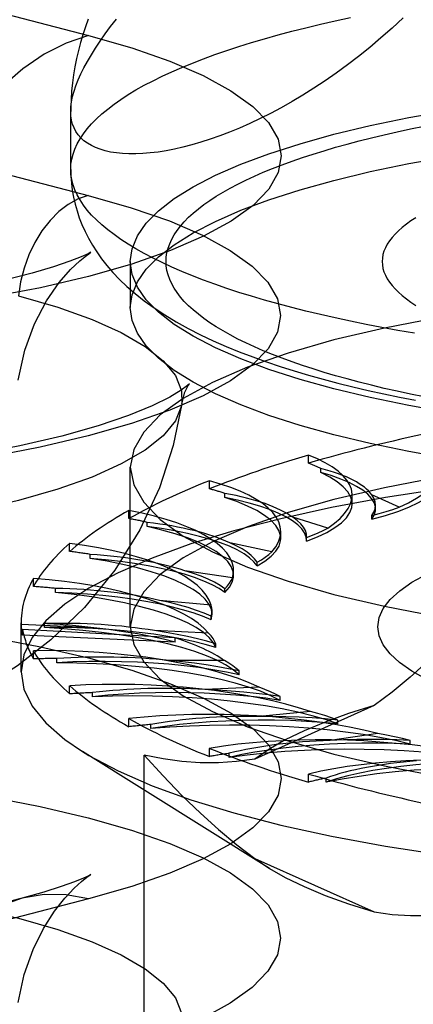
# Model space of a CAD drawing. Header units: inches. Extents: x 0 to 212, y 0 to 138.
# Tile 214 of 256: x 92.773 to 93.02, y 99.469 to 100.088. Entities that reach past the tile are written whole.
import ezdxf

# ---------------------------------------------------------------- set-up
doc = ezdxf.new("R2010")
doc.units = ezdxf.units.IN
doc.header["$LTSCALE"] = 11.6875
doc.header["$MEASUREMENT"] = 0
doc.linetypes.add('HIDDEN', pattern=[0.2, 0.1, -0.1])
doc.layers.get('0').update_dxf_attribs({"linetype": 'CONTINUOUS'})
doc.layers.add('DEFAULT_2', color=8, linetype='HIDDEN')

msp = doc.modelspace()

# ---------------------------------------------------------------- linework, layer by layer
at = {"color": 7, "linetype": 'Continuous'}
for p, q in [((92.80467, 99.99423), (92.80467, 100.03076)), ((92.84217, 99.91869), (92.84217, 99.9073))]:
    msp.add_line(p, q, dxfattribs=at)
for points in [[(93.01392, 100.0897), (93.00692, 100.08321), (92.99988, 100.07699), (92.99283, 100.07104), (92.98578, 100.06537), (92.97874, 100.05997), (92.97171, 100.05483), (92.9647, 100.04996), (92.95773, 100.04535), (92.95081, 100.041), (92.94395, 100.03691), (92.93717, 100.03309), (92.93047, 100.02951), (92.92386, 100.02619), (92.91734, 100.02311), (92.91094, 100.02028), (92.90465, 100.01769), (92.89849, 100.01533), (92.89247, 100.01321), (92.88659, 100.01132), (92.88086, 100.00966), (92.87529, 100.00821), (92.86988, 100.00699), (92.86465, 100.00598), (92.85959, 100.00518), (92.85473, 100.00459), (92.85005, 100.0042), (92.84558, 100.00402), (92.84131, 100.00402), (92.83725, 100.00422), (92.83341, 100.00461), (92.82979, 100.00519), (92.82639, 100.00594), (92.82323, 100.00688), (92.82031, 100.00798), (92.81763, 100.00926), (92.81519, 100.01071), (92.813, 100.01232), (92.81106, 100.01409), (92.80937, 100.01602), (92.80793, 100.01811), (92.80676, 100.02035), (92.80585, 100.02273), (92.80519, 100.02527), (92.8048, 100.02794), (92.80467, 100.03076)], [(92.81564, 100.08871), (92.81391, 100.08387), (92.8123, 100.079), (92.81084, 100.07407), (92.8095, 100.06906), (92.80831, 100.06399), (92.80728, 100.05888), (92.80642, 100.05375), (92.80573, 100.04865), (92.80521, 100.04355), (92.80487, 100.03848), (92.80469, 100.03342), (92.80467, 100.03076)], [(92.80467, 99.99423), (92.80478, 99.98986), (92.8051, 99.98549), (92.80565, 99.98114), (92.80641, 99.97679), (92.8074, 99.97244), (92.80862, 99.96809), (92.81007, 99.96377), (92.81175, 99.95947), (92.81367, 99.95518), (92.81585, 99.95089), (92.81829, 99.94661), (92.82103, 99.94233), (92.82406, 99.93805), (92.82743, 99.93375), (92.83117, 99.92941), (92.83533, 99.92504), (92.83998, 99.9206), (92.84512, 99.91612), (92.85084, 99.91159), (92.85708, 99.90709), (92.86383, 99.90264), (92.87101, 99.89831), (92.87851, 99.89416), (92.8863, 99.89019), (92.89427, 99.88643), (92.90243, 99.88286), (92.91073, 99.87947), (92.91918, 99.87625), (92.92777, 99.87318), (92.93649, 99.87025), (92.94536, 99.86746), (92.95438, 99.86478), (92.96354, 99.86222), (92.97284, 99.85977), (92.9823, 99.85741), (92.9919, 99.85516), (93.00164, 99.853), (93.01152, 99.85093), (93.02154, 99.84896)], [(93.02096, 99.89113), (93.01062, 99.89291), (93.00047, 99.89477), (92.9905, 99.8967), (92.98074, 99.89869), (92.97118, 99.90075), (92.96183, 99.90287), (92.9527, 99.90505), (92.94379, 99.9073), (92.93511, 99.90961), (92.92667, 99.91197), (92.91847, 99.91439), (92.91052, 99.91686), (92.90282, 99.91939), (92.89538, 99.92197), (92.88821, 99.9246), (92.8813, 99.92727), (92.87466, 99.93), (92.8683, 99.93276), (92.86223, 99.93557), (92.85644, 99.93842), (92.85094, 99.9413), (92.84573, 99.94423), (92.84082, 99.94718), (92.83622, 99.95017), (92.83191, 99.95319), (92.82791, 99.95624), (92.82423, 99.95931), (92.82085, 99.96241), (92.81779, 99.96553), (92.81505, 99.96867), (92.81262, 99.97183), (92.81051, 99.975), (92.80873, 99.97818), (92.80727, 99.98138), (92.80613, 99.98459), (92.80532, 99.9878), (92.80483, 99.99101), (92.80467, 99.99423)], [(93.15641, 99.79865), (93.12678, 99.8012), (93.09792, 99.8043), (93.07, 99.80792), (93.04314, 99.81204), (93.01748, 99.81665), (92.99316, 99.82172), (92.97031, 99.82723), (92.94903, 99.83315), (92.92943, 99.83944), (92.91162, 99.84608), (92.89569, 99.85303), (92.8817, 99.86026), (92.86975, 99.86773), (92.85989, 99.8754), (92.85217, 99.88323), (92.84662, 99.89118), (92.84329, 99.89922), (92.84217, 99.9073)], [(93.15641, 99.82763), (93.12678, 99.83018), (93.09792, 99.83327), (93.07, 99.83689), (93.04314, 99.84102), (93.01748, 99.84563), (92.99316, 99.8507), (92.97031, 99.85621), (92.94903, 99.86212), (92.92943, 99.86842), (92.91162, 99.87506), (92.89569, 99.88201), (92.8817, 99.88924), (92.86975, 99.8967), (92.85989, 99.90437), (92.85746, 99.90683)]]:
    msp.add_lwpolyline(points, dxfattribs=at)
at = {"layer": 'DEFAULT_2', "color": 8, "linetype": 'HIDDEN'}
for p, q in [((92.58293, 100.13874), (92.81588, 100.07845)), ((94.89567, 100.07155), (90.71717, 100.07155)), ((92.58262, 100.03821), (92.81557, 99.97792)), ((92.84217, 99.93628), (92.84217, 99.91869)), ((92.95428, 99.80933), (92.95428, 99.81448)), ((92.84217, 99.70639), (92.84217, 99.80684)), ((92.96202, 99.80353), (92.96202, 99.8061)), ((92.89189, 99.79319), (92.89189, 99.79833)), ((92.90169, 99.78778), (92.90169, 99.79035)), ((92.98176, 99.78371), (92.98176, 99.78928)), ((93.01138, 99.78168), (92.99412, 99.78942)), ((92.99656, 99.78056), (92.99656, 99.78289)), ((92.84128, 99.77448), (92.84128, 99.77962)), ((92.96653, 99.76852), (92.94434, 99.77536)), ((92.99414, 99.77406), (92.99414, 99.7764)), ((92.85285, 99.76956), (92.85285, 99.77213)), ((92.93683, 99.76203), (92.93683, 99.76645)), ((92.9531, 99.76254), (92.95312, 99.76315)), ((92.9531, 99.7602), (92.95312, 99.76314)), ((92.80399, 99.75378), (92.80399, 99.75892)), ((92.9312, 99.75354), (92.90475, 99.75928)), ((92.9531, 99.7602), (92.95312, 99.76081)), ((92.81698, 99.74942), (92.81698, 99.75199)), ((92.92199, 99.7447), (92.92199, 99.74704)), ((92.90646, 99.73719), (92.87656, 99.74166)), ((92.90714, 99.73866), (92.90714, 99.74175)), ((92.78115, 99.73172), (92.78115, 99.73686)), ((92.79517, 99.72797), (92.79517, 99.73054)), ((92.90174, 99.72805), (92.90174, 99.73038)), ((92.89305, 99.71999), (92.86061, 99.72304)), ((94.89567, 99.71644), (90.84217, 99.71644)), ((92.89297, 99.71073), (92.89357, 99.71432)), ((92.89297, 99.71073), (92.89297, 99.71307)), ((92.89358, 99.71431), (92.89358, 99.71665)), ((92.77346, 99.67804), (92.77346, 99.70897)), ((92.81927, 99.70573), (92.77348, 99.70782)), ((92.78807, 99.70586), (92.78807, 99.70844)), ((92.77432, 99.70112), (92.77432, 99.70475)), ((92.87047, 99.69937), (92.77432, 99.70475)), ((92.87047, 99.69673), (92.77432, 99.70112)), ((92.89139, 99.70244), (92.85739, 99.70399)), ((92.87047, 99.69673), (92.87047, 99.69937)), ((92.89596, 99.69329), (92.89596, 99.69563)), ((90.84217, 99.68952), (94.89567, 99.68952)), ((92.78115, 99.68622), (92.78115, 99.69136)), ((92.79592, 99.68378), (92.79592, 99.68635)), ((92.90153, 99.68509), (92.86701, 99.68509)), ((92.9106, 99.67624), (92.9106, 99.67858)), ((92.80399, 99.66416), (92.80399, 99.6693)), ((92.81846, 99.66238), (92.81846, 99.66495)), ((92.92316, 99.66845), (92.88916, 99.6669)), ((92.99559, 99.65678), (92.92055, 99.62314)), ((92.93646, 99.66011), (92.93646, 99.66245)), ((92.95562, 99.65304), (92.92318, 99.64999)), ((92.84128, 99.64346), (92.84128, 99.6486)), ((92.85501, 99.64232), (92.85501, 99.64489)), ((92.97274, 99.64539), (92.97274, 99.64773)), ((92.99793, 99.63933), (92.96803, 99.63486)), ((93.01835, 99.63253), (93.01835, 99.63486)), ((92.92965, 99.55438), (92.81199, 99.6279)), ((92.85087, 99.31165), (92.85087, 99.62568)), ((92.89189, 99.62476), (92.89189, 99.6299)), ((92.90447, 99.62421), (92.90447, 99.62678)), ((92.95428, 99.60861), (92.95428, 99.61375)), ((92.96533, 99.6086), (92.96533, 99.61117)), ((92.92055, 99.56067), (92.99559, 99.52703)), ((92.92055, 99.56067), (92.92967, 99.55437)), ((92.77404, 99.53559), (92.54108, 99.4753)), ((92.81588, 99.53523), (92.58293, 99.47494))]:
    msp.add_line(p, q, dxfattribs=at)
for points in [[(92.80467, 99.99423), (92.80483, 99.99745), (92.80532, 100.00067), (92.80613, 100.00388), (92.80727, 100.00708), (92.80873, 100.01028), (92.81051, 100.01346), (92.81262, 100.01663), (92.81505, 100.01979), (92.81779, 100.02293), (92.82085, 100.02605), (92.82423, 100.02915), (92.82791, 100.03222), (92.83191, 100.03527), (92.83622, 100.03829), (92.84082, 100.04128), (92.84573, 100.04423), (92.85094, 100.04716), (92.85644, 100.05004), (92.86223, 100.05289), (92.8683, 100.0557), (92.87466, 100.05847), (92.8813, 100.06119), (92.88821, 100.06386), (92.89538, 100.06649), (92.90282, 100.06907), (92.91052, 100.0716), (92.91847, 100.07407), (92.92667, 100.07649), (92.93511, 100.07886), (92.94379, 100.08116), (92.9527, 100.08341), (92.96183, 100.08559), (92.97118, 100.08771), (92.98074, 100.08977)], [(92.80467, 100.03076), (92.8048, 100.03372), (92.80519, 100.03681), (92.80585, 100.04005), (92.80676, 100.04341), (92.80794, 100.0469), (92.80937, 100.05053), (92.81106, 100.05429), (92.813, 100.05817), (92.81519, 100.06218), (92.81763, 100.06631), (92.82031, 100.07057), (92.82323, 100.07495), (92.82639, 100.07946), (92.82979, 100.08409), (92.83341, 100.08884)], [(92.81588, 100.07845), (92.80184, 100.07367), (92.788, 100.06668), (92.77456, 100.05756), (92.7617, 100.04645), (92.74961, 100.03351), (92.73846, 100.01891), (92.72841, 100.00288), (92.7196, 99.98562), (92.71216, 99.9674), (92.70618, 99.94846), (92.70176, 99.92908)], [(92.81588, 100.07845), (92.84308, 100.07069), (92.86707, 100.06233), (92.888, 100.0533), (92.90549, 100.04378), (92.91921, 100.03388), (92.92914, 100.02367), (92.93513, 100.01326), (92.93717, 100.00274), (92.93519, 99.99223), (92.92926, 99.98181), (92.91938, 99.9716), (92.9057, 99.96169), (92.88831, 99.95217), (92.86742, 99.94314), (92.84318, 99.93468), (92.81588, 99.92688), (92.78573, 99.91981), (92.75306, 99.91354)], [(92.84217, 99.93628), (92.84329, 99.94435), (92.84662, 99.95239), (92.85217, 99.96034), (92.85989, 99.96818), (92.86975, 99.97585), (92.8817, 99.98331), (92.89569, 99.99054), (92.91162, 99.99749), (92.92943, 100.00413), (92.94903, 100.01043), (92.97031, 100.01634), (92.99316, 100.02185), (93.01748, 100.02692), (93.04314, 100.03153), (93.07, 100.03566), (93.09792, 100.03928), (93.12678, 100.04237), (93.15641, 100.04492), (93.18667, 100.04692), (93.2174, 100.04836), (93.24838, 100.04922), (93.27967, 100.04951)], [(92.84217, 99.9073), (92.84329, 99.91538), (92.84662, 99.92341), (92.85217, 99.93137), (92.85989, 99.9392), (92.86975, 99.94687), (92.8817, 99.95434), (92.89569, 99.96156), (92.91162, 99.96852), (92.92943, 99.97516), (92.94903, 99.98145), (92.97031, 99.98736), (92.99316, 99.99287), (93.01748, 99.99794), (93.04314, 100.00256), (93.07, 100.00668), (93.09792, 100.0103), (93.12678, 100.01339), (93.15641, 100.01594), (93.18667, 100.01794), (93.2174, 100.01938), (93.24838, 100.02024), (93.27967, 100.02053)], [(93.02703, 99.85106), (93.0185, 99.8528), (93.01015, 99.8546), (93.00198, 99.85645), (92.994, 99.85836), (92.98622, 99.86033), (92.97864, 99.86234), (92.97126, 99.8644), (92.9641, 99.86652), (92.95715, 99.86868), (92.95042, 99.87089), (92.94392, 99.87314), (92.93765, 99.87544), (92.93162, 99.87778), (92.92582, 99.88015), (92.92027, 99.88257), (92.91496, 99.88502), (92.9099, 99.88751), (92.90509, 99.89003), (92.90055, 99.89259), (92.89626, 99.89517), (92.89223, 99.89778), (92.88847, 99.90042), (92.88498, 99.90308), (92.88176, 99.90577), (92.87881, 99.90848), (92.87613, 99.9112), (92.87374, 99.91394), (92.87162, 99.9167), (92.86978, 99.91947), (92.86822, 99.92226), (92.86694, 99.92505), (92.86595, 99.92785), (92.86524, 99.93065), (92.86481, 99.93346), (92.86467, 99.93628), (92.86481, 99.93909), (92.86524, 99.9419), (92.86595, 99.9447), (92.86694, 99.9475), (92.86822, 99.9503), (92.86978, 99.95308), (92.87162, 99.95585), (92.87374, 99.95861), (92.87613, 99.96135), (92.87881, 99.96408), (92.88176, 99.96678), (92.88498, 99.96947), (92.88847, 99.97213), (92.89223, 99.97477), (92.89626, 99.97738), (92.90054, 99.97996), (92.90509, 99.98252), (92.9099, 99.98504), (92.91496, 99.98753), (92.92027, 99.98998), (92.92582, 99.9924), (92.93162, 99.99478), (92.93765, 99.99711), (92.94392, 99.99941), (92.95042, 100.00166), (92.95715, 100.00387), (92.9641, 100.00603), (92.97126, 100.00815), (92.97864, 100.01021), (92.98622, 100.01223), (92.994, 100.01419), (93.00198, 100.0161), (93.01015, 100.01795), (93.0185, 100.01975), (93.02703, 100.02149)], [(92.81557, 99.97792), (92.84274, 99.97016), (92.86672, 99.96181), (92.88762, 99.95279), (92.90508, 99.94328), (92.91879, 99.93339), (92.92871, 99.92319), (92.93469, 99.91279), (92.93673, 99.90229), (92.93475, 99.89178), (92.92883, 99.88138), (92.91896, 99.87118), (92.9053, 99.86127), (92.88793, 99.85177), (92.86706, 99.84274), (92.84285, 99.8343), (92.81557, 99.8265), (92.78545, 99.81944), (92.75282, 99.81318)], [(92.81557, 99.97792), (92.80927, 99.97567), (92.80309, 99.97223), (92.79717, 99.96767), (92.79163, 99.96209), (92.78657, 99.9556), (92.78211, 99.94833), (92.77834, 99.94043), (92.77532, 99.93206), (92.77313, 99.92339), (92.77181, 99.91461)], [(93.02183, 99.96386), (93.01874, 99.96184), (93.01588, 99.95979), (93.01326, 99.95772), (93.01088, 99.95563), (93.00875, 99.95353), (93.00686, 99.95141), (93.00522, 99.94927), (93.00383, 99.94712), (93.00269, 99.94496), (93.00181, 99.9428), (93.00117, 99.94063), (93.00079, 99.93845), (93.00067, 99.93627), (93.00079, 99.9341), (93.00117, 99.93192), (93.00181, 99.92975), (93.00269, 99.92758), (93.00383, 99.92543), (93.00522, 99.92328), (93.00686, 99.92114), (93.00875, 99.91902), (93.01088, 99.91692), (93.01326, 99.91483), (93.01588, 99.91276), (93.01874, 99.91071), (93.02184, 99.90868)], [(92.81599, 99.9412), (92.8169, 99.9418), (92.81736, 99.9421), (92.81557, 99.94118), (92.81123, 99.93922), (92.80408, 99.93641), (92.79385, 99.93292), (92.78034, 99.92892), (92.76328, 99.92459)], [(92.77164, 99.86156), (92.77578, 99.8804), (92.7819, 99.89705), (92.78946, 99.91148), (92.79741, 99.92299), (92.80447, 99.93115), (92.81029, 99.93672), (92.8145, 99.94013), (92.81599, 99.9412)], [(92.85746, 99.90683), (92.85217, 99.91221), (92.84662, 99.92016), (92.84329, 99.9282), (92.84217, 99.93628)], [(93.27967, 99.92007), (93.23658, 99.91952), (93.19431, 99.9179), (93.15267, 99.9152), (93.11224, 99.91146), (93.07344, 99.9067), (93.0366, 99.90099), (93.00213, 99.89437), (92.97031, 99.88691), (92.94149, 99.87867), (92.9159, 99.86975), (92.89384, 99.86022), (92.87547, 99.85017), (92.86102, 99.83971), (92.85057, 99.82893), (92.84429, 99.81794), (92.84217, 99.80684)], [(92.77181, 99.91461), (92.79645, 99.90752), (92.81809, 99.89981), (92.8365, 99.89156), (92.85148, 99.88285), (92.86285, 99.87379), (92.87051, 99.86447), (92.87436, 99.85499), (92.87459, 99.8468)], [(92.8784, 99.85783), (92.87866, 99.85823), (92.8795, 99.85937), (92.87824, 99.85821), (92.87425, 99.85525), (92.867, 99.85088), (92.85596, 99.84543), (92.84097, 99.83932), (92.82195, 99.83287), (92.79906, 99.82642), (92.77265, 99.82024), (92.74302, 99.81454)], [(92.87459, 99.8468), (92.87653, 99.85409), (92.8784, 99.85783)], [(92.87459, 99.8468), (92.87436, 99.84546), (92.87051, 99.83598), (92.86285, 99.82666), (92.85148, 99.8176), (92.8365, 99.80889), (92.81809, 99.80064), (92.79645, 99.79293), (92.77181, 99.78585), (92.74444, 99.77947), (92.71465, 99.77387), (92.68277, 99.7691), (92.64913, 99.76523), (92.61411, 99.76228), (92.57809, 99.7603), (92.54147, 99.7593), (92.50465, 99.7593), (92.46803, 99.7603), (92.43201, 99.76228), (92.397, 99.76523), (92.36336, 99.7691), (92.33147, 99.77387), (92.30168, 99.77947), (92.27432, 99.78585)], [(92.87459, 99.8468), (92.86923, 99.82046), (92.86054, 99.79389), (92.84821, 99.7674), (92.83242, 99.7421), (92.81328, 99.71851), (92.79219, 99.69811), (92.77126, 99.68188), (92.75044, 99.66872), (92.73021, 99.65822), (92.70975, 99.64946), (92.68798, 99.64185), (92.6646, 99.63532), (92.63839, 99.62964), (92.61015, 99.62515), (92.5802, 99.62194), (92.54961, 99.6201), (92.5204, 99.61961), (92.49122, 99.62032), (92.46065, 99.6224), (92.43086, 99.62585), (92.40335, 99.63048), (92.37729, 99.63639)], [(93.27967, 99.81962), (93.23658, 99.81906), (93.19431, 99.81744), (93.15267, 99.81474), (93.11224, 99.811), (93.07344, 99.80624), (93.0366, 99.80054), (93.00213, 99.79391), (92.97031, 99.78645), (92.94149, 99.77822), (92.9159, 99.76929), (92.89384, 99.75976), (92.87547, 99.74972), (92.86102, 99.73925), (92.85057, 99.72848), (92.84429, 99.71748), (92.84217, 99.70639)], [(93.27967, 99.80905), (93.23786, 99.8086), (93.19635, 99.80726), (93.1554, 99.80504), (93.1153, 99.80195), (93.07633, 99.79802), (93.03874, 99.79326), (93.0028, 99.78772), (92.96875, 99.78142), (92.93682, 99.77443), (92.90724, 99.76677), (92.8802, 99.75851), (92.85589, 99.74969), (92.83447, 99.74039), (92.8161, 99.73066), (92.80089, 99.72058), (92.78895, 99.7102), (92.78037, 99.6996), (92.77519, 99.68885), (92.77346, 99.67804)], [(92.84217, 99.80684), (92.84429, 99.79574), (92.85057, 99.78475), (92.86102, 99.77397), (92.87547, 99.76351), (92.89384, 99.75347), (92.9159, 99.74393), (92.94149, 99.73501), (92.97031, 99.72677), (93.00213, 99.71931), (93.0366, 99.71269), (93.07344, 99.70698), (93.11224, 99.70223), (93.15267, 99.69849), (93.19431, 99.69578), (93.23658, 99.69416), (93.27967, 99.69361)], [(92.98176, 99.78372), (92.9817, 99.78481), (92.98086, 99.78807), (92.97902, 99.7913), (92.97619, 99.79448), (92.9724, 99.7976), (92.96768, 99.80061), (92.96202, 99.80353)], [(92.99656, 99.78055), (92.99645, 99.78196), (92.99563, 99.7846), (92.99402, 99.78722), (92.99162, 99.78979), (92.98846, 99.79231), (92.98456, 99.79475), (92.97993, 99.79711), (92.9746, 99.79937), (92.96864, 99.80151), (92.96202, 99.80353)], [(92.99414, 99.77406), (93.00273, 99.77647), (93.01051, 99.77903), (93.01749, 99.78175), (93.02361, 99.78461), (93.02883, 99.78758), (93.03313, 99.79065), (93.03646, 99.7938), (93.03882, 99.79701), (93.04017, 99.80026), (93.04054, 99.80305)], [(92.93683, 99.76204), (92.93669, 99.76375), (92.93566, 99.767), (92.93364, 99.77023), (92.93062, 99.7734), (92.92664, 99.7765), (92.92172, 99.77951), (92.9159, 99.7824), (92.90923, 99.78516), (92.90169, 99.78778)], [(92.95312, 99.76081), (92.95288, 99.76285), (92.95187, 99.76548), (92.95007, 99.76809), (92.94749, 99.77065), (92.94415, 99.77315), (92.94007, 99.77558), (92.93527, 99.77792), (92.92978, 99.78015), (92.92363, 99.78226), (92.91688, 99.78425), (92.90957, 99.78609), (92.90169, 99.78778)], [(92.99656, 99.78289), (92.99629, 99.78509), (92.99547, 99.78726), (92.99412, 99.78942)], [(92.9531, 99.7602), (92.95995, 99.76296), (92.96588, 99.76583), (92.97093, 99.76882), (92.97505, 99.77191), (92.9782, 99.77507), (92.98036, 99.77829), (92.98153, 99.78154), (92.98176, 99.78372)], [(92.99414, 99.7764), (92.99549, 99.77856), (92.9963, 99.78073), (92.99656, 99.78289)], [(92.99414, 99.7764), (92.99878, 99.77765), (93.00321, 99.77895), (93.0074, 99.78029), (93.01138, 99.78168)], [(92.99414, 99.77406), (92.99571, 99.77668), (92.99648, 99.77932), (92.99656, 99.78055)], [(92.95312, 99.76315), (92.95298, 99.76473), (92.95232, 99.7669), (92.95112, 99.76906), (92.94938, 99.7712), (92.94713, 99.77329), (92.94434, 99.77536)], [(92.90714, 99.73866), (92.90688, 99.741), (92.90566, 99.74425), (92.90345, 99.74746), (92.90024, 99.75062), (92.89609, 99.75371), (92.89099, 99.75669), (92.88499, 99.75957), (92.87813, 99.76231), (92.87045, 99.7649), (92.86203, 99.76731), (92.85285, 99.76956)], [(92.92199, 99.7447), (92.91999, 99.74731), (92.91723, 99.74985), (92.91371, 99.75234), (92.90945, 99.75474), (92.90448, 99.75706), (92.89883, 99.75927), (92.89253, 99.76135), (92.88563, 99.7633), (92.87816, 99.76511), (92.87017, 99.76676), (92.86174, 99.76824), (92.85285, 99.76956)], [(92.9531, 99.76254), (92.95683, 99.76398), (92.96032, 99.76546), (92.96355, 99.76697), (92.96653, 99.76852)], [(92.92199, 99.7447), (92.92687, 99.74773), (92.9308, 99.75082), (92.93376, 99.754), (92.93574, 99.75722), (92.93672, 99.76048), (92.93683, 99.76204)], [(92.92198, 99.74705), (92.92039, 99.7492), (92.91828, 99.75131), (92.91565, 99.75338), (92.91251, 99.7554), (92.90888, 99.75737), (92.90475, 99.75928)], [(92.89357, 99.71432), (92.89316, 99.71726), (92.89175, 99.72051), (92.88935, 99.72372), (92.88597, 99.72686), (92.88163, 99.72993), (92.87636, 99.7329), (92.87019, 99.73575), (92.86317, 99.73846), (92.85533, 99.74102), (92.84673, 99.74341), (92.83743, 99.74562), (92.82752, 99.74762), (92.81698, 99.74942)], [(92.90174, 99.72805), (92.89802, 99.73052), (92.8936, 99.7329), (92.88846, 99.73519), (92.88265, 99.73737), (92.87621, 99.73943), (92.86916, 99.74135), (92.86156, 99.74312), (92.85346, 99.74473), (92.84488, 99.74617), (92.83591, 99.74744), (92.82662, 99.74852), (92.81698, 99.74942)], [(92.92198, 99.74705), (92.92469, 99.74863), (92.92713, 99.75024), (92.9293, 99.75188), (92.9312, 99.75354)], [(92.90173, 99.73039), (92.89872, 99.73244), (92.89522, 99.73442), (92.89124, 99.73634), (92.8868, 99.73819), (92.8819, 99.73997), (92.87656, 99.74166)], [(92.90173, 99.73039), (92.90333, 99.73207), (92.90466, 99.73377), (92.9057, 99.73548), (92.90646, 99.73719)], [(92.90174, 99.72805), (92.90452, 99.73124), (92.90631, 99.73447), (92.9071, 99.73773), (92.90714, 99.73866)], [(93.02867, 99.67325), (93.01937, 99.67846), (93.01167, 99.68385), (93.00564, 99.68937), (93.00131, 99.695), (92.9987, 99.7007), (92.99783, 99.70643), (92.99871, 99.71216), (93.00132, 99.71786), (93.00565, 99.72349), (93.01168, 99.72901), (93.01939, 99.7344), (93.0287, 99.73962)], [(92.89297, 99.71073), (92.88765, 99.71301), (92.8817, 99.71515), (92.8751, 99.71717), (92.86792, 99.71906), (92.86019, 99.72079), (92.85197, 99.72237), (92.8433, 99.72377), (92.83423, 99.72499), (92.82482, 99.72603), (92.81513, 99.72688), (92.80526, 99.72752), (92.79517, 99.72797)], [(92.89596, 99.69329), (92.89435, 99.69654), (92.89176, 99.69973), (92.8882, 99.70286), (92.88368, 99.70591), (92.87823, 99.70886), (92.8719, 99.71168), (92.86472, 99.71437), (92.85674, 99.7169), (92.848, 99.71926), (92.83857, 99.72143), (92.82849, 99.72339), (92.81785, 99.72515), (92.80676, 99.72667), (92.79517, 99.72797)], [(92.89296, 99.71307), (92.88862, 99.71496), (92.88385, 99.71675), (92.87864, 99.71847), (92.87302, 99.72009), (92.86701, 99.72162), (92.86061, 99.72304)], [(92.89358, 99.71665), (92.89345, 99.71826), (92.89305, 99.71999)], [(93.06478, 99.72124), (93.05287, 99.70822), (93.04114, 99.69612), (93.02963, 99.68497), (93.01823, 99.67471), (93.00688, 99.66531), (92.99559, 99.65678)], [(92.89296, 99.71307), (92.89341, 99.7148), (92.89358, 99.71665)], [(92.77348, 99.70782), (92.77356, 99.70615), (92.77373, 99.70447), (92.77399, 99.7028), (92.77432, 99.70112)], [(92.84217, 99.70639), (92.84429, 99.69529), (92.85057, 99.68429), (92.86102, 99.67352), (92.87547, 99.66305), (92.89384, 99.65301), (92.9159, 99.64348), (92.94149, 99.63455), (92.97031, 99.62632), (93.00213, 99.61886), (93.0366, 99.61224), (93.07344, 99.60653), (93.11224, 99.60177), (93.15267, 99.59803), (93.19431, 99.59533), (93.23658, 99.59371), (93.27967, 99.59315)], [(92.75307, 99.70014), (92.78573, 99.69387), (92.81588, 99.6868), (92.84318, 99.679), (92.86742, 99.67055), (92.88831, 99.66151), (92.9057, 99.652), (92.91938, 99.64208), (92.92926, 99.63187), (92.93519, 99.62146), (92.93717, 99.61094), (92.93513, 99.60042), (92.92914, 99.59001), (92.91921, 99.57981), (92.90548, 99.5699), (92.888, 99.56038), (92.86707, 99.55135), (92.84307, 99.54299), (92.81588, 99.53523)], [(92.89596, 99.69329), (92.88919, 99.69529), (92.88189, 99.69713), (92.87404, 99.69883), (92.8657, 99.70036), (92.85693, 99.70172), (92.84777, 99.7029), (92.83829, 99.70389), (92.82854, 99.70469), (92.81858, 99.70529), (92.80847, 99.70569), (92.79831, 99.70588), (92.78807, 99.70586)], [(92.9106, 99.67624), (92.90683, 99.67937), (92.90215, 99.6824), (92.89653, 99.68532), (92.89004, 99.68812), (92.8827, 99.69078), (92.87457, 99.69328), (92.86569, 99.6956), (92.85614, 99.69773), (92.84595, 99.69966), (92.83521, 99.70137), (92.82396, 99.70286), (92.81231, 99.70411), (92.80036, 99.70511), (92.78807, 99.70586)], [(92.87047, 99.69673), (92.86294, 99.69859), (92.85499, 99.7003), (92.8466, 99.70188), (92.83783, 99.70332), (92.82872, 99.7046), (92.81927, 99.70573)], [(92.89595, 99.69563), (92.8904, 99.69729), (92.8845, 99.69884), (92.87822, 99.7003), (92.8716, 99.70164), (92.86466, 99.70287), (92.85739, 99.70399)], [(92.89595, 99.69563), (92.89523, 99.69735), (92.89423, 99.69906), (92.89295, 99.70076), (92.89139, 99.70244)], [(92.9106, 99.67624), (92.90259, 99.67791), (92.89417, 99.6794), (92.8853, 99.68071), (92.87606, 99.68185), (92.8665, 99.68279), (92.8567, 99.68354), (92.84669, 99.68409), (92.83656, 99.68444), (92.82634, 99.68458), (92.81612, 99.68452), (92.80599, 99.68425), (92.79592, 99.68378)], [(92.93646, 99.66011), (92.93065, 99.66303), (92.92401, 99.66579), (92.91651, 99.66842), (92.90824, 99.67089), (92.89923, 99.67318), (92.88954, 99.67527), (92.87925, 99.67716), (92.8684, 99.67883), (92.85708, 99.68027), (92.84535, 99.68147), (92.83328, 99.68243), (92.82096, 99.68314), (92.80852, 99.68359), (92.79592, 99.68378)], [(92.91059, 99.67858), (92.90402, 99.67997), (92.89716, 99.68123), (92.89, 99.68238), (92.88257, 99.68341), (92.87491, 99.68431), (92.86701, 99.68509)], [(92.91059, 99.67858), (92.90872, 99.68025), (92.90659, 99.68189), (92.90419, 99.6835), (92.90153, 99.68509)], [(92.77346, 99.67804), (92.77519, 99.66722), (92.78037, 99.65647), (92.78895, 99.64587), (92.80089, 99.63549), (92.81199, 99.6279)], [(92.93646, 99.66011), (92.92746, 99.66139), (92.91816, 99.66248), (92.90854, 99.66338), (92.89868, 99.66408), (92.88864, 99.66458), (92.87847, 99.66488), (92.86825, 99.66497), (92.85804, 99.66486), (92.84788, 99.66454), (92.83786, 99.66402), (92.82806, 99.6633), (92.81846, 99.66238)], [(92.97274, 99.64539), (92.96507, 99.648), (92.95667, 99.65043), (92.94753, 99.65268), (92.93772, 99.65474), (92.92731, 99.65658), (92.91637, 99.65821), (92.90496, 99.65961), (92.89316, 99.66077), (92.88104, 99.66168), (92.86868, 99.66233), (92.85616, 99.66273), (92.84356, 99.66288), (92.831, 99.66276), (92.81846, 99.66238)], [(92.93644, 99.66245), (92.92905, 99.66352), (92.92144, 99.66446), (92.91362, 99.66527), (92.90561, 99.66595), (92.89747, 99.66649), (92.88916, 99.6669)], [(92.93644, 99.66245), (92.93349, 99.66401), (92.93029, 99.66553), (92.92685, 99.66701), (92.92316, 99.66845)], [(92.99559, 99.65678), (92.97953, 99.65174), (92.96487, 99.64646), (92.95157, 99.64093), (92.93971, 99.63519), (92.92938, 99.62926), (92.92055, 99.62314)], [(92.97273, 99.64773), (92.96877, 99.64913), (92.9646, 99.65048), (92.96022, 99.65179), (92.95562, 99.65304)], [(92.97274, 99.64539), (92.96302, 99.64625), (92.95314, 99.6469), (92.94306, 99.64735), (92.93287, 99.6476), (92.92265, 99.64765), (92.91244, 99.64748), (92.90231, 99.64711), (92.89233, 99.64654), (92.88254, 99.64577), (92.87302, 99.64481), (92.86386, 99.64366), (92.85501, 99.64232)], [(93.01835, 99.63253), (93.00904, 99.63475), (92.99915, 99.63676), (92.98863, 99.63857), (92.9776, 99.64015), (92.96611, 99.6415), (92.95424, 99.64262), (92.94207, 99.64348), (92.92967, 99.64409), (92.91712, 99.64444), (92.90451, 99.64453), (92.89191, 99.64436), (92.8794, 99.64394), (92.86712, 99.64326), (92.85501, 99.64232)], [(92.97273, 99.64773), (92.96473, 99.64845), (92.95661, 99.64903), (92.94836, 99.64948), (92.94002, 99.64979), (92.93163, 99.64996), (92.92318, 99.64999)], [(93.01834, 99.63486), (93.0135, 99.63606), (93.00849, 99.63721), (93.0033, 99.6383), (92.99793, 99.63933)], [(93.01835, 99.63253), (93.00821, 99.63293), (92.99803, 99.63313), (92.9878, 99.63312), (92.97761, 99.63291), (92.96751, 99.63249), (92.95756, 99.63187), (92.94784, 99.63106), (92.93839, 99.63005), (92.92927, 99.62885), (92.92054, 99.62747), (92.91228, 99.62593), (92.90447, 99.62421)], [(93.01834, 99.63486), (93.00998, 99.63521), (93.00159, 99.63542), (92.99317, 99.63549), (92.98475, 99.63542), (92.97637, 99.63521), (92.96803, 99.63486)], [(92.81199, 99.6279), (92.8161, 99.62541), (92.83447, 99.61568), (92.85589, 99.60638), (92.8802, 99.59756), (92.90724, 99.5893), (92.93682, 99.58164), (92.96875, 99.57465), (93.0028, 99.56835), (93.03874, 99.56281), (93.07633, 99.55806), (93.1153, 99.55412), (93.1554, 99.55103), (93.19635, 99.54881), (93.23786, 99.54747), (93.27967, 99.54702)], [(92.92055, 99.62314), (92.90908, 99.62154), (92.89758, 99.62076), (92.88608, 99.62083), (92.87449, 99.62169), (92.86275, 99.6233), (92.85087, 99.62568)], [(92.85087, 99.62568), (92.86287, 99.61253), (92.87468, 99.60032), (92.88628, 99.58907), (92.89775, 99.57873), (92.90918, 99.56926), (92.92055, 99.56067)], [(93.0719, 99.6219), (93.06124, 99.62367), (93.05015, 99.62521), (93.03858, 99.62652), (93.02665, 99.62758), (93.01443, 99.6284), (93.00199, 99.62896), (92.98943, 99.62926), (92.97681, 99.62931), (92.96422, 99.62909), (92.95173, 99.62861), (92.93944, 99.62788), (92.9274, 99.6269), (92.91576, 99.62568), (92.90447, 99.62421)], [(93.0719, 99.6219), (93.06164, 99.62185), (93.05149, 99.62159), (93.04142, 99.62112), (93.03152, 99.62045), (93.02185, 99.61959), (93.01248, 99.61853), (93.00345, 99.61729), (92.99482, 99.61587), (92.98664, 99.61428), (92.97897, 99.61253), (92.97187, 99.61064), (92.96533, 99.6086)], [(93.13177, 99.61385), (93.12008, 99.61512), (93.10812, 99.61613), (93.09585, 99.6169), (93.08339, 99.61741), (93.07081, 99.61766), (93.05819, 99.61766), (93.04561, 99.61739), (93.03315, 99.61687), (93.0209, 99.61608), (93.00892, 99.61506), (92.9973, 99.61378), (92.98611, 99.61227), (92.97547, 99.61055), (92.96533, 99.6086)], [(92.75282, 99.59959), (92.78546, 99.59333), (92.81557, 99.58627), (92.84285, 99.57847), (92.86706, 99.57003), (92.88793, 99.561), (92.9053, 99.5515), (92.91896, 99.54159), (92.92883, 99.53139), (92.93475, 99.52099), (92.93673, 99.51048), (92.93469, 99.49998), (92.92871, 99.48958), (92.91879, 99.47938), (92.90508, 99.46949), (92.88762, 99.45998), (92.86671, 99.45096), (92.84274, 99.4426), (92.81557, 99.43485)], [(92.92967, 99.55437), (92.93971, 99.54862), (92.95157, 99.54288), (92.96487, 99.53735), (92.97953, 99.53207), (92.99559, 99.52703)], [(92.27432, 99.52296), (92.30168, 99.52934), (92.33147, 99.53494), (92.36336, 99.5397), (92.397, 99.54358), (92.43201, 99.54652), (92.46803, 99.5485), (92.50465, 99.5495), (92.54147, 99.5495), (92.57809, 99.5485), (92.61411, 99.54652), (92.64913, 99.54358), (92.68277, 99.5397), (92.71465, 99.53494), (92.74444, 99.52934), (92.77181, 99.52296), (92.79645, 99.51588), (92.81809, 99.50817), (92.8365, 99.49991), (92.85148, 99.49121), (92.86285, 99.48214), (92.87051, 99.47282), (92.87436, 99.46334), (92.87459, 99.45516)], [(92.77164, 99.46991), (92.77546, 99.48765), (92.78095, 99.50321), (92.78751, 99.51652), (92.79444, 99.52738), (92.80098, 99.53568), (92.80676, 99.54182), (92.81144, 99.54606), (92.81486, 99.54875), (92.81678, 99.55008)], [(92.81678, 99.55008), (92.81693, 99.55018), (92.8174, 99.55047), (92.81606, 99.54977), (92.81266, 99.54819), (92.80695, 99.54584), (92.79872, 99.54287), (92.78781, 99.53941), (92.77404, 99.53559)], [(92.77404, 99.53559), (92.7617, 99.53127), (92.74961, 99.52459), (92.73846, 99.51577), (92.72841, 99.50493), (92.7196, 99.49224), (92.71216, 99.47787), (92.70618, 99.46203), (92.70176, 99.44493)], [(92.81588, 99.53523), (92.80184, 99.53772), (92.788, 99.53789), (92.77404, 99.53559)], [(92.99559, 99.52703), (93.00698, 99.52543), (93.0184, 99.52465), (93.02982, 99.5247), (93.04133, 99.52554), (93.05299, 99.52712), (93.06478, 99.52946)]]:
    msp.add_lwpolyline(points, dxfattribs=at)
for centre, major_axis, ratio, start_param, end_param in [((93.27967, 99.71411), (0.50614, 0.02795), 0.287262, 2.078532, 2.253065), ((92.88216, 99.80152), (0.15837, 0.00875), 0.287262, -0.632408, 0.407443), ((93.27967, 99.71411), (0.50615, 0.02486), 0.295767, 2.254403, 2.428936), ((92.82337, 99.78218), (0.15837, 0.00778), 0.295767, -0.456538, 0.583313), ((92.82337, 99.77702), (0.15837, 0.00875), 0.287262, 0.488697, 0.581976), ((92.86524, 99.77563), (0.13131, 0.00725), 0.287262, 0.17733, 0.726377), ((93.27967, 99.71411), (0.50616, 0.02096), 0.303155, 2.430908, 2.605441), ((92.77845, 99.7605), (0.15838, 0.00656), 0.303155, -0.280032, 0.759819), ((92.77845, 99.75534), (0.15837, 0.00778), 0.295767, 0.664568, 0.757846), ((92.8218, 99.75588), (0.13131, 0.00645), 0.295767, 0.353201, 0.902248), ((93.27967, 99.71411), (0.50618, 0.01637), 0.309183, 2.607995, 2.782528), ((92.74875, 99.73713), (0.15838, 0.00512), 0.309183, -0.102945, 0.936906), ((92.74875, 99.73197), (0.15838, 0.00656), 0.303155, 0.841073, 0.934352), ((92.79227, 99.73447), (0.13132, 0.00544), 0.303155, 0.529706, 1.078753), ((93.27967, 99.71411), (0.50619, 0.01123), 0.313645, 2.785567, 2.9601), ((92.73519, 99.71278), (0.15838, 0.00351), 0.313645, 0.074627, 1.114478), ((92.73519, 99.70762), (0.15838, 0.00512), 0.309183, 1.01816, 1.111439), ((92.77755, 99.71207), (0.13132, 0.00425), 0.309183, 0.706793, 1.25584), ((93.27967, 99.71411), (0.5062, 0.00571), 0.316387, 9.246674, 9.428371), ((92.73817, 99.68819), (0.15839, 0.00179), 0.316387, 0.252548, 1.292399), ((92.73817, 99.68303), (0.15838, 0.00351), 0.313645, 1.195732, 1.289011), ((92.77809, 99.68934), (0.13132, 0.00291), 0.313645, 0.884365, 1.433412), ((92.79386, 99.66698), (0.13133, 0.00148), 0.316387, 1.062287, 1.611334), ((92.7576, 99.65894), (0.15839, 0.00179), 0.316387, 1.167318, 1.373654), ((93.27967, 99.71411), (0.5062, 0), 0.317312, -3.083241, -2.96706), ((92.7576, 99.66411), (0.15839, 0), 0.317312, 0.430652, 0.777569), ((92.7929, 99.64126), (0.15839, -0.00179), 0.316387, 0.608756, 1.648607), ((93.27967, 99.71411), (0.5062, -0.00571), 0.316387, -2.963489, -2.788956), ((92.8244, 99.64567), (0.13133, 0), 0.317312, 1.240391, 1.789438), ((92.7929, 99.6361), (0.15839, 0), 0.317312, 1.551758, 1.645036), ((92.84299, 99.62035), (0.15838, -0.00351), 0.313645, 0.786678, 1.826529), ((93.27967, 99.71411), (0.50619, -0.01123), 0.313645, -2.785567, -2.611034), ((92.84299, 99.61519), (0.15839, -0.00179), 0.316387, 1.729862, 1.82314), ((92.86877, 99.62606), (0.13133, -0.00148), 0.316387, 1.418495, 1.967542), ((92.90634, 99.60201), (0.15838, -0.00512), 0.309183, 0.96425, 2.004101), ((92.92563, 99.60874), (0.13132, -0.00291), 0.313645, 1.596416, 2.145463), ((93.27967, 99.71411), (0.50618, -0.01637), 0.309183, -2.607995, -2.433462), ((92.90634, 99.59685), (0.15838, -0.00351), 0.313645, 1.907783, 2.001062), ((92.98104, 99.5868), (0.15838, -0.00656), 0.303155, 1.141337, 2.181188), ((92.99324, 99.59423), (0.13132, -0.00425), 0.309183, 1.773988, 2.323036), ((93.27967, 99.71411), (0.50616, -0.02096), 0.303155, -2.430908, -2.256375), ((92.98104, 99.58163), (0.15838, -0.00512), 0.309183, 2.085356, 2.178634), ((93.06481, 99.57517), (0.15837, -0.00778), 0.295767, 1.317842, 2.357693), ((93.06956, 99.58299), (0.13132, -0.00544), 0.303155, 1.951075, 2.500123), ((93.27967, 99.71411), (0.50615, -0.02486), 0.295767, -2.254403, -2.07987), ((93.06481, 99.57001), (0.15838, -0.00656), 0.303155, 2.262443, 2.355721)]:
    msp.add_ellipse(centre, major_axis=major_axis, ratio=ratio, start_param=start_param, end_param=end_param, dxfattribs=at)

doc.saveas('drawing.dxf')
